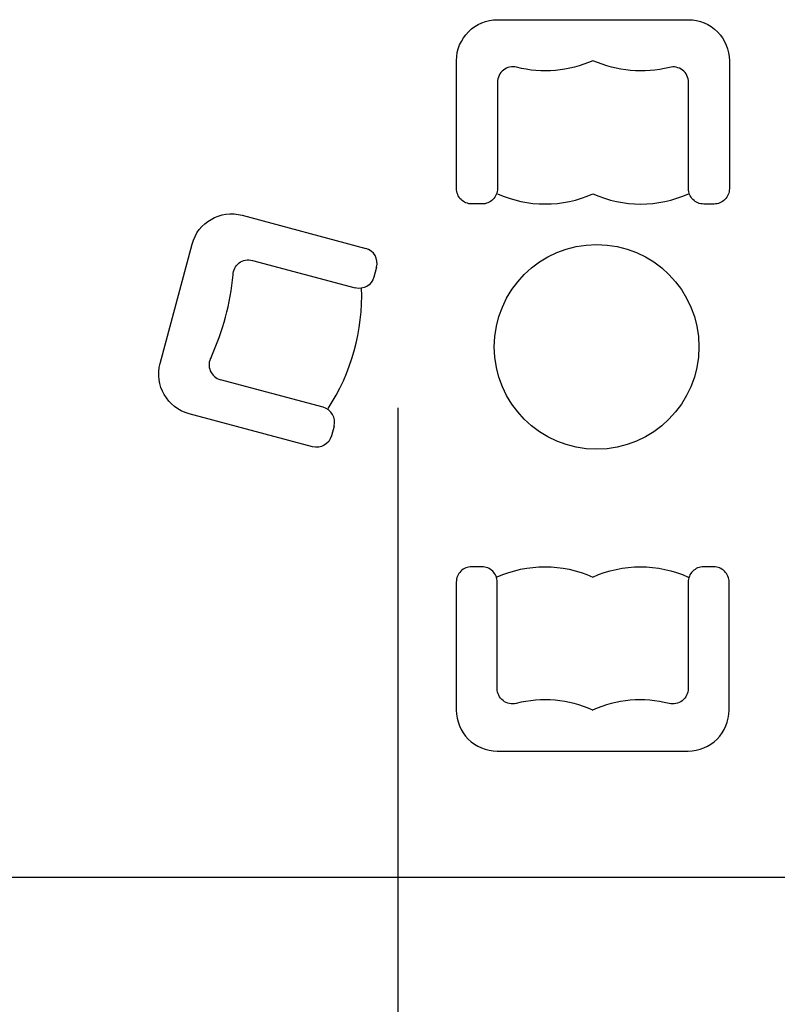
# Model space of a CAD drawing. Header units: millimetres. Extents: x -312551 to 250764, y -35891 to 59426.
# Tile 88 of 256: x -260075 to -256373, y 43390 to 48199. Entities that reach past the tile are written whole.
import ezdxf

# ---------------------------------------------------------------- set-up
doc = ezdxf.new("R2010")
doc.units = ezdxf.units.MM
doc.header["$LTSCALE"] = 2.5
doc.layers.add('FO-00 - FURN$0$FURNITURE', color=22, linetype='Continuous')

# ---------------------------------------------------------------- blocks, each defined once
blk = doc.blocks.new('FO-00 - FURN$0$2 SEATER SOFA')
at = {"layer": 'FO-00 - FURN$0$FURNITURE', "flags": 128}
blk.add_lwpolyline([(75, 700), (75, 75), (75, 75, -0.414214), (0, 0), (0, 0.1), (-49.9, 0), (-50, 0, -0.414214), (-125, 75), (-125, 75), (-125, 594.8), (-125, 594.7, 0.488885), (-218.4, 667.4), (-218.4, 667.5, -0.169183), (-591.7, 700), (-591.6, 700, -0.169183), (-964.9, 667.5, 0.488934), (-1058.3, 594.8), (-1058.3, 594.9), (-1058.3, 75), (-1058.3, 75, -0.414214), (-1133.3, 0), (-1133.3, 0.1), (-1183.3, 0.1), (-1183.3, 0, -0.414214), (-1258.3, 75), (-1258.3, 75.1), (-1258.3, 700), (-1258.3, 700, -0.414214), (-1058.3, 900), (-1058.3, 900), (-125, 900.1), (-125, 900, -0.414214), (75, 700), (75, 700)], format="xyb", close=True, dxfattribs=at)
at = {"layer": 'FO-00 - FURN$0$FURNITURE'}
for centre in [(-825, 569.5), (-358.3, 569.5)]:
    blk.add_arc(centre, 569.5, 245.8137, 294.1894, dxfattribs=at)
blk = doc.blocks.new('FO-00 - FURN$0$ARMCHAIR')
at = {"layer": 'FO-00 - FURN$0$FURNITURE', "extrusion": (0, 0, -1)}
for p, q in [((-547.2, 662.5), (56.5, 500.8)), ((-948.2, -61.7), (-792.2, 521.1)), ((-497.3, 442.1), (4.7, 307.5)), ((109.5, 409), (96.6, 360.6)), ((96.6, 360.6), (97.1, 362.5)), ((-151.3, -275.1), (-653.4, -140.7)), ((-203.1, -468.4), (-806.8, -306.6)), ((-98.3, -367), (-111.3, -415.4))]:
    blk.add_line(p, q, dxfattribs=at)
for centre, radius, start, end in [((599, 469.3), 200, 14.9985, 104.9985), ((516.7, 369.6), 75, 0.7853, 104.9985), ((-24.1, 380), 75, 194.9985, 284.9985), ((755, -113.5), 200, 284.9985, 14.9985), ((183.7, -395.9), 75, 194.9985, 284.9985)]:
    blk.add_arc(centre, radius, start, end, dxfattribs=at)
at = {"layer": 'FO-00 - FURN$0$FURNITURE'}
for centre, start, end in [((37, 428.3), 345.0015, 75.0015), ((-634, -68.2), 150.7791, 255.0015), ((-170.7, -347.6), 345.0015, 75.0015)]:
    blk.add_arc(centre, 75, start, end, dxfattribs=at)
for centre, major_axis, ratio, start_param, end_param in [((-1178.8, 312.3), (-219.2, -818.2), 0.672379, 1.322569, 1.819337), ((-547.9, 155.6), (-198, -739.1), 0.744338, 1.148639, 1.969873)]:
    blk.add_ellipse(centre, major_axis=major_axis, ratio=ratio, start_param=start_param, end_param=end_param, dxfattribs=at)

msp = doc.modelspace()

# ---------------------------------------------------------------- linework, layer by layer
at = {"color": 8}
for p, q in [((-258225.4, 27917.7), (-258225.4, 46303.6)), ((-231058.6, 44009.5), (-311086.5, 44009.5))]:
    msp.add_line(p, q, dxfattribs=at)
msp.add_circle((-257255.9, 46600.9), 500, dxfattribs=at)

# ---------------------------------------------------------------- block references
at = {"color": 8, "rotation": 359.9904155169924}
for name, p in [('FO-00 - FURN$0$2 SEATER SOFA', (-256682.3, 47298.5)), ('FO-00 - FURN$0$ARMCHAIR', (-258440.7, 46581.1))]:
    msp.add_blockref(name, p, dxfattribs=at)
at = {"color": 8, "xscale": -1, "rotation": 179.9904155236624}
msp.add_blockref('FO-00 - FURN$0$2 SEATER SOFA', (-256683.5, 45526.8), dxfattribs=at)

doc.saveas('drawing.dxf')
